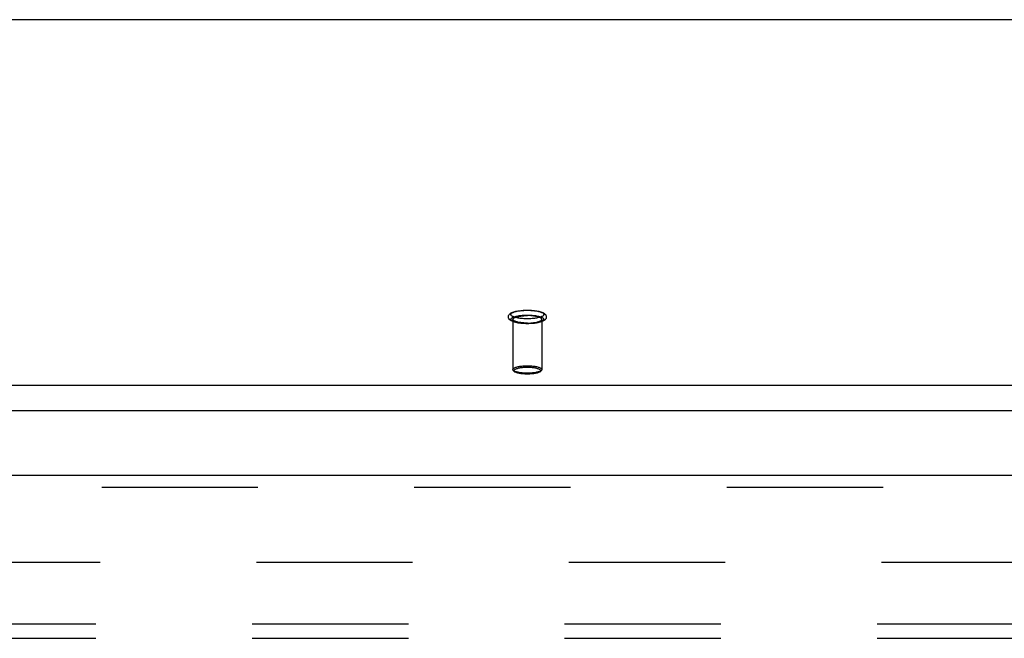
# Model space of a CAD drawing. Header units: inches. Extents: x 0 to 245, y 0 to 158.
# Tile 107 of 159: x 57.72 to 66.2, y 111.55 to 116.88. Entities that reach past the tile are written whole.
import ezdxf

# ---------------------------------------------------------------- set-up
doc = ezdxf.new("R2010")
doc.units = ezdxf.units.IN
doc.header["$LTSCALE"] = 13.466196
doc.header["$MEASUREMENT"] = 0
doc.linetypes.add('HIDDEN', pattern=[0.2, 0.1, -0.1])
doc.layers.get('0').update_dxf_attribs({"linetype": 'CONTINUOUS'})
for name, color, linetype in [('DEFAULT_2', 8, 'HIDDEN'), ('SECONDARY_OR_LEFT_DOOR_ASSEMBLY', 7, 'CONTINUOUS'), ('SUBPANEL', 7, 'CONTINUOUS')]:
    doc.layers.add(name, color=color, linetype=linetype)

msp = doc.modelspace()

# ---------------------------------------------------------------- linework, layer by layer
at = {"color": 7, "linetype": 'Continuous'}
for p, q in [((109.9955, 116.876), (41.3155, 116.876)), ((40.8899, 113.7271), (109.1711, 113.7271)), ((40.9055, 113.5088), (109.1555, 113.5088))]:
    msp.add_line(p, q, dxfattribs=at)
at = {"layer": 'DEFAULT_2', "color": 8, "linetype": 'HIDDEN'}
for p, q in [((61.969, 114.2948), (61.969, 113.863)), ((62.217, 114.2948), (62.217, 113.863)), ((40.9055, 112.2034), (73.3845, 112.2034))]:
    msp.add_line(p, q, dxfattribs=at)
for points in [[(62.093, 114.2573), (62.0813, 114.2574), (62.0696, 114.2578), (62.0581, 114.2584), (62.0467, 114.2592), (62.0356, 114.2603), (62.0247, 114.2616), (62.0142, 114.2632), (62.004, 114.265), (61.9942, 114.267), (61.9848, 114.2694), (61.9758, 114.272), (61.9678, 114.2748), (61.9608, 114.2777), (61.9548, 114.2807), (61.9496, 114.2838), (61.945, 114.287), (61.9411, 114.2904), (61.9377, 114.294), (61.9349, 114.2978), (61.9326, 114.3018), (61.931, 114.306), (61.9299, 114.3103), (61.9295, 114.3147), (61.9297, 114.3191), (61.9305, 114.3235), (61.932, 114.3279), (61.9341, 114.3321), (61.9369, 114.3361), (61.9403, 114.34), (61.9443, 114.3435), (61.9489, 114.3469), (61.9542, 114.3501), (61.9604, 114.3532), (61.9674, 114.3561), (61.9756, 114.359), (61.9846, 114.3617), (61.994, 114.364), (62.0039, 114.3661), (62.0141, 114.3679), (62.0247, 114.3695), (62.0355, 114.3708), (62.0467, 114.3719), (62.0581, 114.3727), (62.0696, 114.3733), (62.0813, 114.3737), (62.093, 114.3738)], [(62.093, 114.2996), (62.0824, 114.2997), (62.072, 114.3), (62.0616, 114.3005), (62.0513, 114.3012), (62.0413, 114.3021), (62.0315, 114.3032), (62.0221, 114.3045), (62.0131, 114.3059), (62.0046, 114.3075), (61.9965, 114.3093), (61.989, 114.3113), (61.982, 114.3134), (61.9757, 114.3156), (61.97, 114.3179), (61.9651, 114.3203), (61.9608, 114.3229), (61.9573, 114.3255), (61.9545, 114.3281), (61.9526, 114.3308), (61.9514, 114.3336), (61.951, 114.3363), (61.9514, 114.3391), (61.9526, 114.3418), (61.9545, 114.3445), (61.9573, 114.3472), (61.9608, 114.3497), (61.9651, 114.3523), (61.97, 114.3547), (61.9757, 114.357), (61.982, 114.3592), (61.989, 114.3613), (61.9965, 114.3633), (62.0046, 114.3651), (62.0131, 114.3667), (62.0221, 114.3682), (62.0315, 114.3694), (62.0413, 114.3705), (62.0513, 114.3714), (62.0616, 114.3721), (62.072, 114.3727), (62.0824, 114.373), (62.093, 114.3731)], [(62.093, 114.3738), (62.1047, 114.3737), (62.1163, 114.3733), (62.1279, 114.3727), (62.1392, 114.3719), (62.1503, 114.3708), (62.1612, 114.3695), (62.1717, 114.3679), (62.1819, 114.3661), (62.1918, 114.364), (62.2011, 114.3617), (62.2101, 114.3591), (62.2182, 114.3562), (62.2251, 114.3534), (62.2311, 114.3504), (62.2364, 114.3473), (62.2409, 114.3441), (62.2449, 114.3407), (62.2483, 114.3371), (62.2511, 114.3333), (62.2533, 114.3293), (62.255, 114.3251), (62.256, 114.3208), (62.2565, 114.3164), (62.2563, 114.312), (62.2554, 114.3076), (62.2539, 114.3032), (62.2518, 114.299), (62.249, 114.2949), (62.2456, 114.2911), (62.2416, 114.2875), (62.237, 114.2842), (62.2317, 114.281), (62.2256, 114.2779), (62.2185, 114.275), (62.2103, 114.2721), (62.2013, 114.2694), (62.1919, 114.2671), (62.182, 114.265), (62.1718, 114.2632), (62.1613, 114.2616), (62.1504, 114.2603), (62.1392, 114.2592), (62.1279, 114.2584), (62.1163, 114.2578), (62.1047, 114.2574), (62.093, 114.2573)], [(62.093, 114.3731), (62.1035, 114.373), (62.114, 114.3727), (62.1244, 114.3721), (62.1346, 114.3714), (62.1446, 114.3705), (62.1544, 114.3694), (62.1638, 114.3682), (62.1728, 114.3667), (62.1814, 114.3651), (62.1894, 114.3633), (62.197, 114.3613), (62.2039, 114.3592), (62.2102, 114.357), (62.2159, 114.3547), (62.2209, 114.3523), (62.2251, 114.3497), (62.2286, 114.3472), (62.2314, 114.3445), (62.2334, 114.3418), (62.2346, 114.3391), (62.235, 114.3363), (62.2346, 114.3336), (62.2334, 114.3308), (62.2314, 114.3281), (62.2286, 114.3255), (62.2251, 114.3229), (62.2209, 114.3203), (62.2159, 114.3179), (62.2102, 114.3156), (62.2039, 114.3134), (62.197, 114.3113), (62.1894, 114.3093), (62.1814, 114.3075), (62.1728, 114.3059), (62.1638, 114.3045), (62.1544, 114.3032), (62.1446, 114.3021), (62.1346, 114.3012), (62.1244, 114.3005), (62.114, 114.3), (62.1035, 114.2997), (62.093, 114.2996)], [(62.093, 114.258), (62.0824, 114.2581), (62.072, 114.2584), (62.0616, 114.2589), (62.0513, 114.2596), (62.0413, 114.2605), (62.0315, 114.2616), (62.0221, 114.2629), (62.0131, 114.2644), (62.0046, 114.266), (61.9965, 114.2678), (61.989, 114.2697), (61.982, 114.2718), (61.9757, 114.274), (61.97, 114.2764), (61.9651, 114.2788), (61.9608, 114.2813), (61.9573, 114.2839), (61.9545, 114.2866), (61.9526, 114.2893), (61.9514, 114.292), (61.951, 114.2948), (61.9514, 114.2975), (61.9526, 114.3003), (61.9545, 114.303), (61.9573, 114.3056), (61.9608, 114.3082), (61.9651, 114.3107), (61.97, 114.3132), (61.9757, 114.3155), (61.982, 114.3177), (61.989, 114.3198), (61.9965, 114.3217), (62.0046, 114.3235), (62.0131, 114.3252), (62.0221, 114.3266), (62.0315, 114.3279), (62.0413, 114.329), (62.0513, 114.3299), (62.0616, 114.3306), (62.072, 114.3311), (62.0824, 114.3314), (62.093, 114.3315)], [(61.969, 114.2948), (61.9693, 114.2973), (61.9705, 114.2998), (61.9724, 114.3023), (61.975, 114.3047), (61.9784, 114.3071), (61.9825, 114.3093), (61.9872, 114.3115), (61.9926, 114.3136), (61.9987, 114.3156), (62.0053, 114.3175), (62.0124, 114.3192), (62.0201, 114.3207), (62.0282, 114.3221), (62.0367, 114.3234), (62.0455, 114.3244), (62.0546, 114.3253), (62.064, 114.326), (62.0736, 114.3265), (62.0832, 114.3268), (62.093, 114.3269)], [(62.093, 114.2627), (62.0832, 114.2628), (62.0736, 114.2631), (62.064, 114.2636), (62.0546, 114.2642), (62.0455, 114.2651), (62.0367, 114.2662), (62.0282, 114.2674), (62.0201, 114.2688), (62.0124, 114.2704), (62.0053, 114.2721), (61.9987, 114.2739), (61.9926, 114.2759), (61.9872, 114.278), (61.9825, 114.2802), (61.9784, 114.2825), (61.975, 114.2849), (61.9724, 114.2873), (61.9705, 114.2898), (61.9693, 114.2923), (61.969, 114.2948)], [(62.093, 114.3315), (62.1035, 114.3314), (62.114, 114.3311), (62.1244, 114.3306), (62.1346, 114.3299), (62.1446, 114.329), (62.1544, 114.3279), (62.1638, 114.3266), (62.1728, 114.3252), (62.1814, 114.3235), (62.1894, 114.3217), (62.197, 114.3198), (62.2039, 114.3177), (62.2102, 114.3155), (62.2159, 114.3132), (62.2209, 114.3107), (62.2251, 114.3082), (62.2286, 114.3056), (62.2314, 114.303), (62.2334, 114.3003), (62.2346, 114.2975), (62.235, 114.2948), (62.2346, 114.292), (62.2334, 114.2893), (62.2314, 114.2866), (62.2286, 114.2839), (62.2251, 114.2813), (62.2209, 114.2788), (62.2159, 114.2764), (62.2102, 114.274), (62.2039, 114.2718), (62.197, 114.2697), (62.1894, 114.2678), (62.1814, 114.266), (62.1728, 114.2644), (62.1638, 114.2629), (62.1544, 114.2616), (62.1446, 114.2605), (62.1346, 114.2596), (62.1244, 114.2589), (62.114, 114.2584), (62.1035, 114.2581), (62.093, 114.258)], [(62.217, 114.2948), (62.2166, 114.2973), (62.2154, 114.2998), (62.2135, 114.3023), (62.2109, 114.3047), (62.2075, 114.3071), (62.2035, 114.3093), (62.1987, 114.3115), (62.1933, 114.3136), (62.1873, 114.3156), (62.1806, 114.3175), (62.1735, 114.3192), (62.1659, 114.3207), (62.1578, 114.3221), (62.1493, 114.3234), (62.1404, 114.3244), (62.1313, 114.3253), (62.1219, 114.326), (62.1124, 114.3265), (62.1027, 114.3268), (62.093, 114.3269)], [(62.093, 114.2627), (62.1027, 114.2628), (62.1124, 114.2631), (62.1219, 114.2636), (62.1313, 114.2642), (62.1404, 114.2651), (62.1493, 114.2662), (62.1578, 114.2674), (62.1659, 114.2688), (62.1735, 114.2704), (62.1806, 114.2721), (62.1873, 114.2739), (62.1933, 114.2759), (62.1987, 114.278), (62.2035, 114.2802), (62.2075, 114.2825), (62.2109, 114.2849), (62.2135, 114.2873), (62.2154, 114.2898), (62.2166, 114.2923), (62.217, 114.2948)], [(61.969, 113.863), (61.9694, 113.8655), (61.9705, 113.8681), (61.9725, 113.8706), (61.9752, 113.873), (61.9786, 113.8754), (61.9828, 113.8777), (61.9877, 113.88), (61.9932, 113.8821), (61.9994, 113.8841), (62.0061, 113.8859), (62.0134, 113.8876), (62.0213, 113.8892), (62.0296, 113.8906), (62.0383, 113.8918), (62.0473, 113.8928), (62.0565, 113.8937), (62.0658, 113.8943), (62.075, 113.8948), (62.0841, 113.895), (62.093, 113.8951)], [(62.093, 113.8309), (62.0841, 113.831), (62.075, 113.8312), (62.0658, 113.8317), (62.0565, 113.8323), (62.0473, 113.8332), (62.0383, 113.8342), (62.0296, 113.8354), (62.0213, 113.8368), (62.0135, 113.8384), (62.0062, 113.8401), (61.9994, 113.8419), (61.9932, 113.8439), (61.9877, 113.846), (61.9828, 113.8483), (61.9787, 113.8506), (61.9752, 113.853), (61.9725, 113.8554), (61.9705, 113.8579), (61.9694, 113.8604), (61.969, 113.863)], [(62.093, 113.8235), (62.0839, 113.8236), (62.0748, 113.8239), (62.0659, 113.8243), (62.057, 113.825), (62.0484, 113.8258), (62.04, 113.8268), (62.0319, 113.828), (62.0241, 113.8293), (62.0167, 113.8308), (62.0096, 113.8325), (62.0029, 113.8344), (61.9966, 113.8365), (61.991, 113.8388), (61.986, 113.8411), (61.9819, 113.8435), (61.9784, 113.846), (61.9755, 113.8485), (61.9732, 113.8512), (61.9713, 113.8541), (61.97, 113.857), (61.9692, 113.86), (61.969, 113.863)], [(62.093, 113.8238), (62.0848, 113.8239), (62.0765, 113.8241), (62.068, 113.8246), (62.0595, 113.8251), (62.051, 113.8259), (62.0427, 113.8269), (62.0347, 113.828), (62.0271, 113.8293), (62.0199, 113.8307), (62.0132, 113.8323), (62.0069, 113.834), (62.0013, 113.8358), (61.9962, 113.8377), (61.9917, 113.8398), (61.9879, 113.8419), (61.9847, 113.8441), (61.9822, 113.8464), (61.9804, 113.8487), (61.9793, 113.851), (61.979, 113.8533), (61.9793, 113.8557), (61.9804, 113.858), (61.9822, 113.8603), (61.9847, 113.8626), (61.9879, 113.8648), (61.9917, 113.8669), (61.9962, 113.8689), (62.0013, 113.8709), (62.0069, 113.8727), (62.0131, 113.8744), (62.0198, 113.876), (62.027, 113.8774), (62.0347, 113.8787), (62.0427, 113.8798), (62.051, 113.8808), (62.0594, 113.8815), (62.068, 113.8821), (62.0765, 113.8825), (62.0848, 113.8828), (62.093, 113.8828)], [(62.093, 113.8951), (62.1018, 113.895), (62.1109, 113.8948), (62.1201, 113.8943), (62.1294, 113.8937), (62.1386, 113.8928), (62.1476, 113.8918), (62.1563, 113.8906), (62.1646, 113.8892), (62.1725, 113.8876), (62.1798, 113.8859), (62.1865, 113.8841), (62.1927, 113.8821), (62.1982, 113.88), (62.2031, 113.8778), (62.2073, 113.8754), (62.2107, 113.873), (62.2134, 113.8706), (62.2154, 113.8681), (62.2166, 113.8656), (62.217, 113.863)], [(62.093, 113.8828), (62.1011, 113.8828), (62.1095, 113.8825), (62.1179, 113.8821), (62.1265, 113.8815), (62.1349, 113.8808), (62.1432, 113.8798), (62.1512, 113.8787), (62.1588, 113.8774), (62.166, 113.876), (62.1728, 113.8744), (62.179, 113.8727), (62.1846, 113.8709), (62.1897, 113.8689), (62.1942, 113.8669), (62.1981, 113.8648), (62.2012, 113.8626), (62.2037, 113.8603), (62.2055, 113.858), (62.2066, 113.8557), (62.207, 113.8534), (62.2066, 113.851), (62.2055, 113.8487), (62.2037, 113.8464), (62.2013, 113.8441), (62.1981, 113.8419), (62.1942, 113.8398), (62.1898, 113.8378), (62.1847, 113.8358), (62.179, 113.834), (62.1728, 113.8323), (62.1661, 113.8307), (62.1589, 113.8293), (62.1512, 113.828), (62.1432, 113.8269), (62.135, 113.8259), (62.1265, 113.8251), (62.118, 113.8246), (62.1095, 113.8241), (62.1012, 113.8239), (62.093, 113.8238)], [(62.217, 113.863), (62.2166, 113.8605), (62.2154, 113.8579), (62.2135, 113.8554), (62.2108, 113.853), (62.2073, 113.8506), (62.2031, 113.8483), (62.1983, 113.8461), (62.1927, 113.8439), (62.1866, 113.842), (62.1798, 113.8401), (62.1725, 113.8384), (62.1647, 113.8368), (62.1564, 113.8354), (62.1477, 113.8342), (62.1386, 113.8332), (62.1295, 113.8323), (62.1202, 113.8317), (62.1109, 113.8312), (62.1019, 113.831), (62.093, 113.8309)], [(62.217, 113.863), (62.2167, 113.86), (62.2159, 113.857), (62.2146, 113.854), (62.2127, 113.8512), (62.2103, 113.8485), (62.2074, 113.8459), (62.2039, 113.8435), (62.1998, 113.8411), (62.1948, 113.8387), (62.1891, 113.8364), (62.1829, 113.8344), (62.1762, 113.8325), (62.1691, 113.8308), (62.1616, 113.8293), (62.1538, 113.8279), (62.1458, 113.8268), (62.1374, 113.8258), (62.1288, 113.825), (62.12, 113.8243), (62.1111, 113.8239), (62.102, 113.8236), (62.093, 113.8235)]]:
    msp.add_lwpolyline(points, dxfattribs=at)
at = {"layer": 'SECONDARY_OR_LEFT_DOOR_ASSEMBLY', "color": 3, "linetype": 'Continuous'}
msp.add_line((39.5725, 112.9534), (74.051, 112.9534), dxfattribs=at)
at = {"layer": 'SECONDARY_OR_LEFT_DOOR_ASSEMBLY', "color": 8, "linetype": 'HIDDEN'}
msp.add_line((39.5725, 112.8494), (74.051, 112.8494), dxfattribs=at)
at = {"layer": 'SUBPANEL', "color": 8, "linetype": 'HIDDEN'}
for p, q in [((43.5617, 111.6722), (107.4992, 111.6722)), ((43.5617, 111.5472), (107.4992, 111.5472))]:
    msp.add_line(p, q, dxfattribs=at)

doc.saveas('drawing.dxf')
